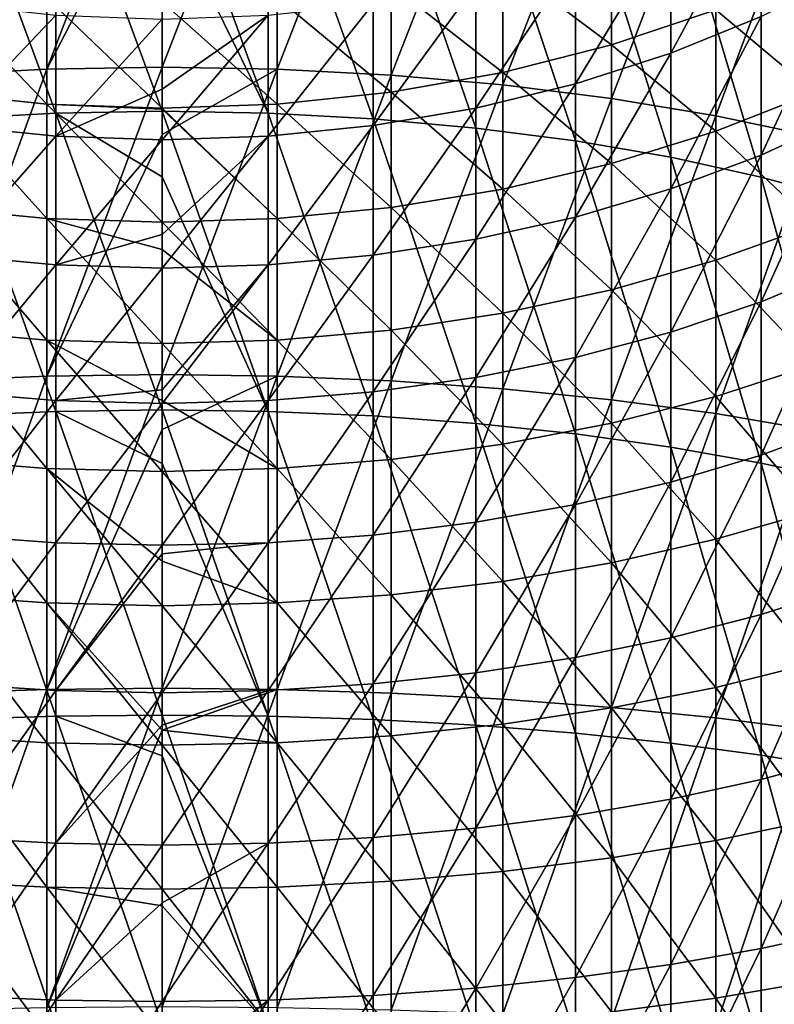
# Model space of a CAD drawing. Header units: millimetres. Extents: x -30 to 76, y -3 to 301.
# Tile 121 of 256: x -2 to 7, y 255 to 266. Entities that reach past the tile are written whole.
import ezdxf

# ---------------------------------------------------------------- set-up
doc = ezdxf.new("R2010")
doc.units = ezdxf.units.MM
doc.header["$LTSCALE"] = 81.481481
for name, color, linetype in [('132', 7, 'CONTINUOUS'), ('133', 7, 'CONTINUOUS'), ('134', 7, 'CONTINUOUS'), ('135', 7, 'CONTINUOUS')]:
    doc.layers.add(name, color=color, linetype=linetype)

msp = doc.modelspace()

# ---------------------------------------------------------------- linework, layer by layer
at = {"layer": '132', "color": 7, "linetype": 'CONTINUOUS', "true_color": 0xaaaaaa}
for points in [[(1.372, 265.662, -10.527), (0, 265.686, -10.59), (1.372, 269.222, -9.051), (1.372, 265.662, -10.527)], [(1.372, 269.222, -9.051), (0, 265.686, -10.59), (0, 268.314, -9.529), (1.372, 269.222, -9.051)], [(2.731, 269.138, -8.867), (1.372, 265.662, -10.527), (1.372, 269.222, -9.051), (2.731, 269.138, -8.867)], [(2.731, 265.591, -10.338), (1.372, 265.662, -10.527), (2.731, 269.138, -8.867), (2.731, 265.591, -10.338)], [(4.064, 268.999, -8.564), (2.731, 265.591, -10.338), (2.731, 269.138, -8.867), (4.064, 268.999, -8.564)], [(4.064, 265.475, -10.025), (2.731, 265.591, -10.338), (4.064, 268.999, -8.564), (4.064, 265.475, -10.025)], [(5.358, 268.807, -8.143), (4.064, 265.475, -10.025), (4.064, 268.999, -8.564), (5.358, 268.807, -8.143)], [(5.358, 265.313, -9.592), (4.064, 265.475, -10.025), (5.358, 268.807, -8.143), (5.358, 265.313, -9.592)], [(6.6, 268.563, -7.609), (5.358, 265.313, -9.592), (5.358, 268.807, -8.143), (6.6, 268.563, -7.609)], [(6.6, 265.107, -9.041), (5.358, 265.313, -9.592), (6.6, 268.563, -7.609), (6.6, 265.107, -9.041)], [(7.778, 268.269, -6.966), (6.6, 265.107, -9.041), (6.6, 268.563, -7.609), (7.778, 268.269, -6.966)], [(7.778, 264.86, -8.379), (6.6, 265.107, -9.041), (7.778, 268.269, -6.966), (7.778, 264.86, -8.379)], [(4.064, 266.919, 22.595), (5.358, 265.952, 20.875), (5.358, 267.269, 22.292), (4.064, 266.919, 22.595)], [(5.358, 265.952, 20.875), (6.6, 266.368, 20.46), (5.358, 267.269, 22.292), (5.358, 265.952, 20.875)], [(2.731, 266.666, 22.813), (4.064, 265.624, 21.202), (4.064, 266.919, 22.595), (2.731, 266.666, 22.813)], [(4.064, 265.624, 21.202), (5.358, 265.952, 20.875), (4.064, 266.919, 22.595), (4.064, 265.624, 21.202)], [(6.6, 266.368, 20.46), (7.778, 265.385, 18.579), (7.778, 266.867, 19.961), (6.6, 266.368, 20.46)], [(1.372, 266.514, 22.945), (2.731, 265.388, 21.438), (2.731, 266.666, 22.813), (1.372, 266.514, 22.945)], [(2.731, 265.388, 21.438), (4.064, 265.624, 21.202), (2.731, 266.666, 22.813), (2.731, 265.388, 21.438)], [(0, 266.463, 22.989), (1.372, 265.246, 21.581), (1.372, 266.514, 22.945), (0, 266.463, 22.989)], [(0, 265.198, 21.628), (1.372, 265.246, 21.581), (0, 266.463, 22.989), (0, 265.198, 21.628)], [(1.372, 265.246, 21.581), (2.731, 265.388, 21.438), (1.372, 266.514, 22.945), (1.372, 265.246, 21.581)], [(5.358, 265.952, 20.875), (6.6, 264.922, 19.113), (6.6, 266.368, 20.46), (5.358, 265.952, 20.875)], [(6.6, 264.922, 19.113), (7.778, 265.385, 18.579), (6.6, 266.368, 20.46), (6.6, 264.922, 19.113)], [(4.064, 265.624, 21.202), (5.358, 264.537, 19.557), (5.358, 265.952, 20.875), (4.064, 265.624, 21.202)], [(5.358, 264.537, 19.557), (6.6, 264.922, 19.113), (5.358, 265.952, 20.875), (5.358, 264.537, 19.557)], [(0, 265.686, -10.59), (1.372, 265.662, -10.527), (0, 264.883, -10.882), (0, 265.686, -10.59)], [(1.372, 262.006, -11.745), (0, 262.025, -11.809), (1.372, 265.662, -10.527), (1.372, 262.006, -11.745)], [(1.372, 265.662, -10.527), (0, 262.025, -11.809), (0, 264.883, -10.882), (1.372, 265.662, -10.527)], [(2.731, 265.591, -10.338), (1.372, 262.006, -11.745), (1.372, 265.662, -10.527), (2.731, 265.591, -10.338)], [(2.731, 261.949, -11.551), (1.372, 262.006, -11.745), (2.731, 265.591, -10.338), (2.731, 261.949, -11.551)], [(2.731, 265.388, 21.438), (4.064, 264.234, 19.906), (4.064, 265.624, 21.202), (2.731, 265.388, 21.438)], [(4.064, 265.475, -10.025), (2.731, 261.949, -11.551), (2.731, 265.591, -10.338), (4.064, 265.475, -10.025)], [(4.064, 264.234, 19.906), (5.358, 264.537, 19.557), (4.064, 265.624, 21.202), (4.064, 264.234, 19.906)], [(4.064, 261.855, -11.231), (2.731, 261.949, -11.551), (4.064, 265.475, -10.025), (4.064, 261.855, -11.231)], [(5.358, 265.313, -9.592), (4.064, 261.855, -11.231), (4.064, 265.475, -10.025), (5.358, 265.313, -9.592)], [(1.372, 265.246, 21.581), (2.731, 264.015, 20.158), (2.731, 265.388, 21.438), (1.372, 265.246, 21.581)], [(2.731, 264.015, 20.158), (4.064, 264.234, 19.906), (2.731, 265.388, 21.438), (2.731, 264.015, 20.158)], [(6.6, 264.922, 19.113), (7.778, 263.808, 17.307), (7.778, 265.385, 18.579), (6.6, 264.922, 19.113)], [(0, 265.198, 21.628), (1.372, 263.883, 20.311), (1.372, 265.246, 21.581), (0, 265.198, 21.628)], [(1.372, 263.883, 20.311), (2.731, 264.015, 20.158), (1.372, 265.246, 21.581), (1.372, 263.883, 20.311)], [(5.358, 261.724, -10.787), (4.064, 261.855, -11.231), (5.358, 265.313, -9.592), (5.358, 261.724, -10.787)], [(6.6, 265.107, -9.041), (5.358, 261.724, -10.787), (5.358, 265.313, -9.592), (6.6, 265.107, -9.041)], [(0, 265.185, 21.615), (1.372, 263.883, 20.311), (0, 265.198, 21.628), (0, 265.185, 21.615)], [(0, 263.839, 20.361), (1.372, 263.883, 20.311), (0, 265.185, 21.615), (0, 263.839, 20.361)], [(6.6, 261.559, -10.223), (5.358, 261.724, -10.787), (6.6, 265.107, -9.041), (6.6, 261.559, -10.223)], [(7.778, 264.86, -8.379), (6.6, 261.559, -10.223), (6.6, 265.107, -9.041), (7.778, 264.86, -8.379)], [(5.358, 264.537, 19.557), (6.6, 263.385, 17.872), (6.6, 264.922, 19.113), (5.358, 264.537, 19.557)], [(6.6, 263.385, 17.872), (7.778, 263.808, 17.307), (6.6, 264.922, 19.113), (6.6, 263.385, 17.872)], [(7.778, 261.359, -9.546), (6.6, 261.559, -10.223), (7.778, 264.86, -8.379), (7.778, 261.359, -9.546)], [(4.064, 264.234, 19.906), (5.358, 263.032, 18.342), (5.358, 264.537, 19.557), (4.064, 264.234, 19.906)], [(5.358, 263.032, 18.342), (6.6, 263.385, 17.872), (5.358, 264.537, 19.557), (5.358, 263.032, 18.342)], [(2.731, 264.015, 20.158), (4.064, 262.755, 18.712), (4.064, 264.234, 19.906), (2.731, 264.015, 20.158)], [(4.064, 262.755, 18.712), (5.358, 263.032, 18.342), (4.064, 264.234, 19.906), (4.064, 262.755, 18.712)], [(1.372, 263.883, 20.311), (2.731, 262.554, 18.98), (2.731, 264.015, 20.158), (1.372, 263.883, 20.311)], [(2.731, 262.554, 18.98), (4.064, 262.755, 18.712), (2.731, 264.015, 20.158), (2.731, 262.554, 18.98)], [(0, 263.839, 20.361), (1.372, 262.434, 19.141), (1.372, 263.883, 20.311), (0, 263.839, 20.361)], [(0, 263.512, 20.083), (1.372, 262.434, 19.141), (0, 263.839, 20.361), (0, 263.512, 20.083)], [(1.372, 262.434, 19.141), (2.731, 262.554, 18.98), (1.372, 263.883, 20.311), (1.372, 262.434, 19.141)], [(6.6, 263.385, 17.872), (7.778, 262.144, 16.15), (7.778, 263.808, 17.307), (6.6, 263.385, 17.872)], [(0, 262.393, 19.195), (1.372, 262.434, 19.141), (0, 263.512, 20.083), (0, 262.393, 19.195)], [(5.358, 263.032, 18.342), (6.6, 261.762, 16.744), (6.6, 263.385, 17.872), (5.358, 263.032, 18.342)], [(6.6, 261.762, 16.744), (7.778, 262.144, 16.15), (6.6, 263.385, 17.872), (6.6, 261.762, 16.744)], [(4.064, 262.755, 18.712), (5.358, 261.444, 17.238), (5.358, 263.032, 18.342), (4.064, 262.755, 18.712)], [(5.358, 261.444, 17.238), (6.6, 261.762, 16.744), (5.358, 263.032, 18.342), (5.358, 261.444, 17.238)], [(2.731, 262.554, 18.98), (4.064, 261.194, 17.627), (4.064, 262.755, 18.712), (2.731, 262.554, 18.98)], [(4.064, 261.194, 17.627), (5.358, 261.444, 17.238), (4.064, 262.755, 18.712), (4.064, 261.194, 17.627)], [(1.372, 262.434, 19.141), (2.731, 261.013, 17.908), (2.731, 262.554, 18.98), (1.372, 262.434, 19.141)], [(2.731, 261.013, 17.908), (4.064, 261.194, 17.627), (2.731, 262.554, 18.98), (2.731, 261.013, 17.908)], [(0, 262.393, 19.195), (1.372, 260.904, 18.078), (1.372, 262.434, 19.141), (0, 262.393, 19.195)], [(1.372, 260.904, 18.078), (2.731, 261.013, 17.908), (1.372, 262.434, 19.141), (1.372, 260.904, 18.078)], [(0, 261.713, 18.702), (1.372, 260.904, 18.078), (0, 262.393, 19.195), (0, 261.713, 18.702)], [(6.6, 261.762, 16.744), (7.778, 260.402, 15.115), (7.778, 262.144, 16.15), (6.6, 261.762, 16.744)], [(0, 262.025, -11.809), (1.372, 262.006, -11.745), (0, 261.369, -11.998), (0, 262.025, -11.809)], [(1.372, 258.272, -12.698), (0, 258.286, -12.764), (1.372, 262.006, -11.745), (1.372, 258.272, -12.698)], [(1.372, 262.006, -11.745), (0, 258.286, -12.764), (0, 261.369, -11.998), (1.372, 262.006, -11.745)], [(2.731, 261.949, -11.551), (1.372, 258.272, -12.698), (1.372, 262.006, -11.745), (2.731, 261.949, -11.551)], [(2.731, 258.229, -12.501), (1.372, 258.272, -12.698), (2.731, 261.949, -11.551), (2.731, 258.229, -12.501)], [(4.064, 261.855, -11.231), (2.731, 258.229, -12.501), (2.731, 261.949, -11.551), (4.064, 261.855, -11.231)], [(4.064, 258.158, -12.175), (2.731, 258.229, -12.501), (4.064, 261.855, -11.231), (4.064, 258.158, -12.175)], [(5.358, 261.724, -10.787), (4.064, 258.158, -12.175), (4.064, 261.855, -11.231), (5.358, 261.724, -10.787)], [(0, 260.868, 18.134), (1.372, 260.904, 18.078), (0, 261.713, 18.702), (0, 260.868, 18.134)], [(5.358, 258.059, -11.723), (4.064, 258.158, -12.175), (5.358, 261.724, -10.787), (5.358, 258.059, -11.723)], [(5.358, 261.444, 17.238), (6.6, 260.063, 15.735), (6.6, 261.762, 16.744), (5.358, 261.444, 17.238)], [(6.6, 261.559, -10.223), (5.358, 258.059, -11.723), (5.358, 261.724, -10.787), (6.6, 261.559, -10.223)], [(6.6, 260.063, 15.735), (7.778, 260.402, 15.115), (6.6, 261.762, 16.744), (6.6, 260.063, 15.735)], [(6.6, 257.934, -11.149), (5.358, 258.059, -11.723), (6.6, 261.559, -10.223), (6.6, 257.934, -11.149)], [(7.778, 261.359, -9.546), (6.6, 257.934, -11.149), (6.6, 261.559, -10.223), (7.778, 261.359, -9.546)], [(4.064, 261.194, 17.627), (5.358, 259.781, 16.251), (5.358, 261.444, 17.238), (4.064, 261.194, 17.627)], [(5.358, 259.781, 16.251), (6.6, 260.063, 15.735), (5.358, 261.444, 17.238), (5.358, 259.781, 16.251)], [(7.778, 257.784, -10.459), (6.6, 257.934, -11.149), (7.778, 261.359, -9.546), (7.778, 257.784, -10.459)], [(2.731, 261.013, 17.908), (4.064, 259.559, 16.657), (4.064, 261.194, 17.627), (2.731, 261.013, 17.908)], [(4.064, 259.559, 16.657), (5.358, 259.781, 16.251), (4.064, 261.194, 17.627), (4.064, 259.559, 16.657)], [(1.372, 260.904, 18.078), (2.731, 259.399, 16.95), (2.731, 261.013, 17.908), (1.372, 260.904, 18.078)], [(2.731, 259.399, 16.95), (4.064, 259.559, 16.657), (2.731, 261.013, 17.908), (2.731, 259.399, 16.95)], [(0, 260.868, 18.134), (1.372, 259.303, 17.127), (1.372, 260.904, 18.078), (0, 260.868, 18.134)], [(1.372, 259.303, 17.127), (2.731, 259.399, 16.95), (1.372, 260.904, 18.078), (1.372, 259.303, 17.127)], [(0, 259.8, 17.483), (1.372, 259.303, 17.127), (0, 260.868, 18.134), (0, 259.8, 17.483)], [(6.6, 260.063, 15.735), (7.778, 258.59, 14.208), (7.778, 260.402, 15.115), (6.6, 260.063, 15.735)], [(5.358, 259.781, 16.251), (6.6, 258.296, 14.85), (6.6, 260.063, 15.735), (5.358, 259.781, 16.251)], [(6.6, 258.296, 14.85), (7.778, 258.59, 14.208), (6.6, 260.063, 15.735), (6.6, 258.296, 14.85)], [(0, 259.27, 17.186), (1.372, 259.303, 17.127), (0, 259.8, 17.483), (0, 259.27, 17.186)], [(4.064, 259.559, 16.657), (5.358, 258.052, 15.384), (5.358, 259.781, 16.251), (4.064, 259.559, 16.657)], [(5.358, 258.052, 15.384), (6.6, 258.296, 14.85), (5.358, 259.781, 16.251), (5.358, 258.052, 15.384)], [(2.731, 259.399, 16.95), (4.064, 257.86, 15.805), (4.064, 259.559, 16.657), (2.731, 259.399, 16.95)], [(4.064, 257.86, 15.805), (5.358, 258.052, 15.384), (4.064, 259.559, 16.657), (4.064, 257.86, 15.805)], [(1.372, 259.303, 17.127), (2.731, 257.721, 16.109), (2.731, 259.399, 16.95), (1.372, 259.303, 17.127)], [(2.731, 257.721, 16.109), (4.064, 257.86, 15.805), (2.731, 259.399, 16.95), (2.731, 257.721, 16.109)], [(0, 259.27, 17.186), (1.372, 257.637, 16.292), (1.372, 259.303, 17.127), (0, 259.27, 17.186)], [(0, 257.788, 16.436), (1.372, 257.637, 16.292), (0, 259.27, 17.186), (0, 257.788, 16.436)], [(1.372, 257.637, 16.292), (2.731, 257.721, 16.109), (1.372, 259.303, 17.127), (1.372, 257.637, 16.292)], [(6.6, 258.296, 14.85), (7.778, 256.718, 13.431), (7.778, 258.59, 14.208), (6.6, 258.296, 14.85)], [(0, 258.286, -12.764), (1.372, 258.272, -12.698), (0, 257.787, -12.871), (0, 258.286, -12.764)], [(1.372, 254.479, -13.383), (0, 254.489, -13.45), (1.372, 258.272, -12.698), (1.372, 254.479, -13.383)], [(1.372, 258.272, -12.698), (0, 254.489, -13.45), (0, 257.787, -12.871), (1.372, 258.272, -12.698)], [(2.731, 258.229, -12.501), (1.372, 254.479, -13.383), (1.372, 258.272, -12.698), (2.731, 258.229, -12.501)], [(2.731, 254.451, -13.184), (1.372, 254.479, -13.383), (2.731, 258.229, -12.501), (2.731, 254.451, -13.184)], [(4.064, 258.158, -12.175), (2.731, 254.451, -13.184), (2.731, 258.229, -12.501), (4.064, 258.158, -12.175)], [(5.358, 258.052, 15.384), (6.6, 256.471, 14.093), (6.6, 258.296, 14.85), (5.358, 258.052, 15.384)], [(6.6, 256.471, 14.093), (7.778, 256.718, 13.431), (6.6, 258.296, 14.85), (6.6, 256.471, 14.093)], [(4.064, 254.403, -12.853), (2.731, 254.451, -13.184), (4.064, 258.158, -12.175), (4.064, 254.403, -12.853)], [(5.358, 258.059, -11.723), (4.064, 254.403, -12.853), (4.064, 258.158, -12.175), (5.358, 258.059, -11.723)], [(5.358, 254.337, -12.395), (4.064, 254.403, -12.853), (5.358, 258.059, -11.723), (5.358, 254.337, -12.395)], [(4.064, 257.86, 15.805), (5.358, 256.266, 14.644), (5.358, 258.052, 15.384), (4.064, 257.86, 15.805)], [(6.6, 257.934, -11.149), (5.358, 254.337, -12.395), (5.358, 258.059, -11.723), (6.6, 257.934, -11.149)], [(5.358, 256.266, 14.644), (6.6, 256.471, 14.093), (5.358, 258.052, 15.384), (5.358, 256.266, 14.644)], [(2.731, 257.721, 16.109), (4.064, 256.104, 15.077), (4.064, 257.86, 15.805), (2.731, 257.721, 16.109)], [(4.064, 256.104, 15.077), (5.358, 256.266, 14.644), (4.064, 257.86, 15.805), (4.064, 256.104, 15.077)], [(6.6, 254.253, -11.814), (5.358, 254.337, -12.395), (6.6, 257.934, -11.149), (6.6, 254.253, -11.814)], [(7.778, 257.784, -10.459), (6.6, 254.253, -11.814), (6.6, 257.934, -11.149), (7.778, 257.784, -10.459)], [(0, 257.609, 16.353), (1.372, 257.637, 16.292), (0, 257.788, 16.436), (0, 257.609, 16.353)], [(1.372, 257.637, 16.292), (2.731, 255.987, 15.39), (2.731, 257.721, 16.109), (1.372, 257.637, 16.292)], [(2.731, 255.987, 15.39), (4.064, 256.104, 15.077), (2.731, 257.721, 16.109), (2.731, 255.987, 15.39)], [(7.778, 254.153, -11.114), (6.6, 254.253, -11.814), (7.778, 257.784, -10.459), (7.778, 254.153, -11.114)], [(0, 257.609, 16.353), (1.372, 255.917, 15.579), (1.372, 257.637, 16.292), (0, 257.609, 16.353)], [(0, 255.893, 15.642), (1.372, 255.917, 15.579), (0, 257.609, 16.353), (0, 255.893, 15.642)], [(1.372, 255.917, 15.579), (2.731, 255.987, 15.39), (1.372, 257.637, 16.292), (1.372, 255.917, 15.579)], [(6.6, 256.471, 14.093), (7.778, 254.796, 12.791), (7.778, 256.718, 13.431), (6.6, 256.471, 14.093)], [(5.358, 256.266, 14.644), (6.6, 254.596, 13.469), (6.6, 256.471, 14.093), (5.358, 256.266, 14.644)], [(6.6, 254.596, 13.469), (7.778, 254.796, 12.791), (6.6, 256.471, 14.093), (6.6, 254.596, 13.469)], [(4.064, 256.104, 15.077), (5.358, 254.431, 14.032), (5.358, 256.266, 14.644), (4.064, 256.104, 15.077)], [(5.358, 254.431, 14.032), (6.6, 254.596, 13.469), (5.358, 256.266, 14.644), (5.358, 254.431, 14.032)], [(2.731, 255.987, 15.39), (4.064, 254.3, 14.476), (4.064, 256.104, 15.077), (2.731, 255.987, 15.39)], [(4.064, 254.3, 14.476), (5.358, 254.431, 14.032), (4.064, 256.104, 15.077), (4.064, 254.3, 14.476)], [(1.372, 255.917, 15.579), (2.731, 254.206, 14.797), (2.731, 255.987, 15.39), (1.372, 255.917, 15.579)], [(2.731, 254.206, 14.797), (4.064, 254.3, 14.476), (2.731, 255.987, 15.39), (2.731, 254.206, 14.797)], [(0, 255.893, 15.642), (1.372, 254.149, 14.99), (1.372, 255.917, 15.579), (0, 255.893, 15.642)], [(0, 255.693, 15.568), (1.372, 254.149, 14.99), (0, 255.893, 15.642), (0, 255.693, 15.568)], [(1.372, 254.149, 14.99), (2.731, 254.206, 14.797), (1.372, 255.917, 15.579), (1.372, 254.149, 14.99)], [(0, 254.13, 15.055), (1.372, 254.149, 14.99), (0, 255.693, 15.568), (0, 254.13, 15.055)], [(6.6, 254.596, 13.469), (7.778, 252.832, 12.29), (7.778, 254.796, 12.791), (6.6, 254.596, 13.469)], [(5.358, 254.431, 14.032), (6.6, 252.682, 12.98), (6.6, 254.596, 13.469), (5.358, 254.431, 14.032)], [(6.6, 252.682, 12.98), (7.778, 252.832, 12.29), (6.6, 254.596, 13.469), (6.6, 252.682, 12.98)]]:
    msp.add_3dface(points, dxfattribs=at)
at = {"layer": '133', "color": 7, "linetype": 'CONTINUOUS', "true_color": 0xaaaaaa}
for points in [[(-1.372, 265.662, -10.527), (-2.731, 265.591, -10.338), (-1.372, 269.222, -9.051), (-1.372, 265.662, -10.527)], [(-1.372, 269.222, -9.051), (-2.731, 265.591, -10.338), (-2.731, 269.138, -8.867), (-1.372, 269.222, -9.051)], [(0, 269.25, -9.112), (0, 268.314, -9.529), (-1.372, 265.662, -10.527), (0, 269.25, -9.112)], [(0, 269.25, -9.112), (-1.372, 265.662, -10.527), (-1.372, 269.222, -9.051), (0, 269.25, -9.112)], [(0, 268.314, -9.529), (0, 265.686, -10.59), (-1.372, 265.662, -10.527), (0, 268.314, -9.529)], [(-2.731, 265.388, 21.438), (-1.372, 265.246, 21.581), (-2.731, 266.666, 22.813), (-2.731, 265.388, 21.438)], [(-2.731, 266.666, 22.813), (-1.372, 265.246, 21.581), (-1.372, 266.514, 22.945), (-2.731, 266.666, 22.813)], [(0, 265.198, 21.628), (0, 266.463, 22.989), (-1.372, 266.514, 22.945), (0, 265.198, 21.628)], [(-1.372, 265.246, 21.581), (0, 265.198, 21.628), (-1.372, 266.514, 22.945), (-1.372, 265.246, 21.581)], [(-1.372, 262.006, -11.745), (-2.731, 261.949, -11.551), (-1.372, 265.662, -10.527), (-1.372, 262.006, -11.745)], [(-1.372, 265.662, -10.527), (-2.731, 261.949, -11.551), (-2.731, 265.591, -10.338), (-1.372, 265.662, -10.527)], [(0, 265.686, -10.59), (0, 264.883, -10.882), (-1.372, 262.006, -11.745), (0, 265.686, -10.59)], [(0, 265.686, -10.59), (-1.372, 262.006, -11.745), (-1.372, 265.662, -10.527), (0, 265.686, -10.59)], [(-2.731, 264.015, 20.158), (-1.372, 263.883, 20.311), (-2.731, 265.388, 21.438), (-2.731, 264.015, 20.158)], [(-2.731, 265.388, 21.438), (-1.372, 263.883, 20.311), (-1.372, 265.246, 21.581), (-2.731, 265.388, 21.438)], [(0, 263.839, 20.361), (0, 265.185, 21.615), (-1.372, 265.246, 21.581), (0, 263.839, 20.361)], [(-1.372, 263.883, 20.311), (0, 263.839, 20.361), (-1.372, 265.246, 21.581), (-1.372, 263.883, 20.311)], [(0, 265.185, 21.615), (0, 265.198, 21.628), (-1.372, 265.246, 21.581), (0, 265.185, 21.615)], [(0, 264.883, -10.882), (0, 262.025, -11.809), (-1.372, 262.006, -11.745), (0, 264.883, -10.882)], [(-2.731, 262.554, 18.98), (-1.372, 262.434, 19.141), (-2.731, 264.015, 20.158), (-2.731, 262.554, 18.98)], [(-2.731, 264.015, 20.158), (-1.372, 262.434, 19.141), (-1.372, 263.883, 20.311), (-2.731, 264.015, 20.158)], [(0, 262.393, 19.195), (0, 263.512, 20.083), (-1.372, 263.883, 20.311), (0, 262.393, 19.195)], [(-1.372, 262.434, 19.141), (0, 262.393, 19.195), (-1.372, 263.883, 20.311), (-1.372, 262.434, 19.141)], [(0, 263.512, 20.083), (0, 263.839, 20.361), (-1.372, 263.883, 20.311), (0, 263.512, 20.083)], [(-2.731, 261.013, 17.908), (-1.372, 260.904, 18.078), (-2.731, 262.554, 18.98), (-2.731, 261.013, 17.908)], [(-2.731, 262.554, 18.98), (-1.372, 260.904, 18.078), (-1.372, 262.434, 19.141), (-2.731, 262.554, 18.98)], [(0, 260.868, 18.134), (0, 261.713, 18.702), (-1.372, 262.434, 19.141), (0, 260.868, 18.134)], [(-1.372, 260.904, 18.078), (0, 260.868, 18.134), (-1.372, 262.434, 19.141), (-1.372, 260.904, 18.078)], [(0, 261.713, 18.702), (0, 262.393, 19.195), (-1.372, 262.434, 19.141), (0, 261.713, 18.702)], [(-1.372, 258.272, -12.698), (-2.731, 258.229, -12.501), (-1.372, 262.006, -11.745), (-1.372, 258.272, -12.698)], [(-1.372, 262.006, -11.745), (-2.731, 258.229, -12.501), (-2.731, 261.949, -11.551), (-1.372, 262.006, -11.745)], [(0, 262.025, -11.809), (0, 261.369, -11.998), (-1.372, 258.272, -12.698), (0, 262.025, -11.809)], [(0, 262.025, -11.809), (-1.372, 258.272, -12.698), (-1.372, 262.006, -11.745), (0, 262.025, -11.809)], [(0, 261.369, -11.998), (0, 258.286, -12.764), (-1.372, 258.272, -12.698), (0, 261.369, -11.998)], [(-2.731, 259.399, 16.95), (-1.372, 259.303, 17.127), (-2.731, 261.013, 17.908), (-2.731, 259.399, 16.95)], [(-2.731, 261.013, 17.908), (-1.372, 259.303, 17.127), (-1.372, 260.904, 18.078), (-2.731, 261.013, 17.908)], [(0, 259.27, 17.186), (0, 259.8, 17.483), (-1.372, 260.904, 18.078), (0, 259.27, 17.186)], [(-1.372, 259.303, 17.127), (0, 259.27, 17.186), (-1.372, 260.904, 18.078), (-1.372, 259.303, 17.127)], [(0, 259.8, 17.483), (0, 260.868, 18.134), (-1.372, 260.904, 18.078), (0, 259.8, 17.483)], [(-2.731, 257.721, 16.109), (-1.372, 257.637, 16.292), (-2.731, 259.399, 16.95), (-2.731, 257.721, 16.109)], [(-2.731, 259.399, 16.95), (-1.372, 257.637, 16.292), (-1.372, 259.303, 17.127), (-2.731, 259.399, 16.95)], [(0, 257.609, 16.353), (0, 257.788, 16.436), (-1.372, 259.303, 17.127), (0, 257.609, 16.353)], [(-1.372, 257.637, 16.292), (0, 257.609, 16.353), (-1.372, 259.303, 17.127), (-1.372, 257.637, 16.292)], [(0, 257.788, 16.436), (0, 259.27, 17.186), (-1.372, 259.303, 17.127), (0, 257.788, 16.436)], [(-1.372, 254.479, -13.383), (-2.731, 254.451, -13.184), (-1.372, 258.272, -12.698), (-1.372, 254.479, -13.383)], [(-1.372, 258.272, -12.698), (-2.731, 254.451, -13.184), (-2.731, 258.229, -12.501), (-1.372, 258.272, -12.698)], [(0, 258.286, -12.764), (0, 257.787, -12.871), (-1.372, 254.479, -13.383), (0, 258.286, -12.764)], [(0, 258.286, -12.764), (-1.372, 254.479, -13.383), (-1.372, 258.272, -12.698), (0, 258.286, -12.764)], [(-2.731, 255.987, 15.39), (-1.372, 255.917, 15.579), (-2.731, 257.721, 16.109), (-2.731, 255.987, 15.39)], [(-2.731, 257.721, 16.109), (-1.372, 255.917, 15.579), (-1.372, 257.637, 16.292), (-2.731, 257.721, 16.109)], [(0, 257.787, -12.871), (0, 254.489, -13.45), (-1.372, 254.479, -13.383), (0, 257.787, -12.871)], [(0, 255.893, 15.642), (0, 257.609, 16.353), (-1.372, 257.637, 16.292), (0, 255.893, 15.642)], [(-1.372, 255.917, 15.579), (0, 255.893, 15.642), (-1.372, 257.637, 16.292), (-1.372, 255.917, 15.579)], [(-2.731, 254.206, 14.797), (-1.372, 254.149, 14.99), (-2.731, 255.987, 15.39), (-2.731, 254.206, 14.797)], [(-2.731, 255.987, 15.39), (-1.372, 254.149, 14.99), (-1.372, 255.917, 15.579), (-2.731, 255.987, 15.39)], [(0, 254.13, 15.055), (0, 255.693, 15.568), (-1.372, 255.917, 15.579), (0, 254.13, 15.055)], [(-1.372, 254.149, 14.99), (0, 254.13, 15.055), (-1.372, 255.917, 15.579), (-1.372, 254.149, 14.99)], [(0, 255.693, 15.568), (0, 255.893, 15.642), (-1.372, 255.917, 15.579), (0, 255.693, 15.568)]]:
    msp.add_3dface(points, dxfattribs=at)
at = {"layer": '134', "color": 7, "linetype": 'CONTINUOUS', "true_color": 0xaaaaaa}
for points in [[(-2.516, 268.52, -7.515), (-1.265, 265.138, -9.125), (-1.265, 268.6, -7.69), (-2.516, 268.52, -7.515)], [(-2.516, 265.071, -8.945), (-1.265, 265.138, -9.125), (-2.516, 268.52, -7.515), (-2.516, 265.071, -8.945)], [(-1.265, 265.138, -9.125), (0, 265.161, -9.185), (-1.265, 268.6, -7.69), (-1.265, 265.138, -9.125)], [(-1.265, 268.6, -7.69), (0, 265.161, -9.185), (0, 267.716, -8.154), (-1.265, 268.6, -7.69)], [(-1.265, 266.305, 20.523), (-2.516, 264.99, 19.035), (-2.516, 266.44, 20.388), (-1.265, 266.305, 20.523)], [(-1.265, 264.864, 19.18), (-2.516, 264.99, 19.035), (-1.265, 266.305, 20.523), (-1.265, 264.864, 19.18)], [(0, 266.259, 20.568), (-1.265, 264.864, 19.18), (-1.265, 266.305, 20.523), (0, 266.259, 20.568)], [(0, 265.425, 19.768), (-1.265, 264.864, 19.18), (0, 266.259, 20.568), (0, 265.425, 19.768)], [(0, 264.822, 19.228), (-1.265, 264.864, 19.18), (0, 265.425, 19.768), (0, 264.822, 19.228)], [(-2.516, 265.071, -8.945), (-1.265, 261.584, -10.309), (-1.265, 265.138, -9.125), (-2.516, 265.071, -8.945)], [(0, 265.161, -9.185), (-1.265, 265.138, -9.125), (0, 264.381, -9.469), (0, 265.161, -9.185)], [(-1.265, 261.584, -10.309), (0, 261.602, -10.37), (-1.265, 265.138, -9.125), (-1.265, 261.584, -10.309)], [(-1.265, 265.138, -9.125), (0, 261.602, -10.37), (0, 264.381, -9.469), (-1.265, 265.138, -9.125)], [(-2.516, 261.53, -10.125), (-1.265, 261.584, -10.309), (-2.516, 265.071, -8.945), (-2.516, 261.53, -10.125)], [(-1.265, 264.864, 19.18), (-2.516, 263.446, 17.79), (-2.516, 264.99, 19.035), (-1.265, 264.864, 19.18)], [(-1.265, 263.331, 17.943), (-2.516, 263.446, 17.79), (-1.265, 264.864, 19.18), (-1.265, 263.331, 17.943)], [(0, 264.822, 19.228), (-1.265, 263.331, 17.943), (-1.265, 264.864, 19.18), (0, 264.822, 19.228)], [(0, 263.691, 18.299), (-1.265, 263.331, 17.943), (0, 264.822, 19.228), (0, 263.691, 18.299)], [(0, 263.293, 17.995), (-1.265, 263.331, 17.943), (0, 263.691, 18.299), (0, 263.293, 17.995)], [(-1.265, 263.331, 17.943), (-2.516, 261.818, 16.658), (-2.516, 263.446, 17.79), (-1.265, 263.331, 17.943)], [(-1.265, 261.714, 16.819), (-2.516, 261.818, 16.658), (-1.265, 263.331, 17.943), (-1.265, 261.714, 16.819)], [(0, 263.293, 17.995), (-1.265, 261.714, 16.819), (-1.265, 263.331, 17.943), (0, 263.293, 17.995)], [(0, 261.841, 16.978), (-1.265, 261.714, 16.819), (0, 263.293, 17.995), (0, 261.841, 16.978)], [(0, 261.679, 16.873), (-1.265, 261.714, 16.819), (0, 261.841, 16.978), (0, 261.679, 16.873)], [(-1.265, 261.714, 16.819), (-2.516, 260.112, 15.645), (-2.516, 261.818, 16.658), (-1.265, 261.714, 16.819)], [(-1.265, 260.02, 15.813), (-2.516, 260.112, 15.645), (-1.265, 261.714, 16.819), (-1.265, 260.02, 15.813)], [(0, 261.679, 16.873), (-1.265, 260.02, 15.813), (-1.265, 261.714, 16.819), (0, 261.679, 16.873)], [(0, 259.99, 15.869), (-1.265, 260.02, 15.813), (0, 261.679, 16.873), (0, 259.99, 15.869)], [(0, 261.602, -10.37), (-1.265, 261.584, -10.309), (0, 260.964, -10.553), (0, 261.602, -10.37)], [(-2.516, 261.53, -10.125), (-1.265, 257.953, -11.236), (-1.265, 261.584, -10.309), (-2.516, 261.53, -10.125)], [(-2.516, 257.913, -11.049), (-1.265, 257.953, -11.236), (-2.516, 261.53, -10.125), (-2.516, 257.913, -11.049)], [(-1.265, 257.953, -11.236), (0, 257.967, -11.299), (-1.265, 261.584, -10.309), (-1.265, 257.953, -11.236)], [(-1.265, 261.584, -10.309), (0, 257.967, -11.299), (0, 260.964, -10.553), (-1.265, 261.584, -10.309)], [(-1.265, 260.02, 15.813), (-2.516, 258.339, 14.756), (-2.516, 260.112, 15.645), (-1.265, 260.02, 15.813)], [(-1.265, 258.26, 14.931), (-2.516, 258.339, 14.756), (-1.265, 260.02, 15.813), (-1.265, 258.26, 14.931)], [(0, 259.99, 15.869), (-1.265, 258.26, 14.931), (-1.265, 260.02, 15.813), (0, 259.99, 15.869)], [(0, 259.889, 15.814), (-1.265, 258.26, 14.931), (0, 259.99, 15.869), (0, 259.889, 15.814)], [(0, 258.233, 14.989), (-1.265, 258.26, 14.931), (0, 259.889, 15.814), (0, 258.233, 14.989)], [(-1.265, 258.26, 14.931), (-2.516, 256.507, 13.997), (-2.516, 258.339, 14.756), (-1.265, 258.26, 14.931)], [(-1.265, 256.44, 14.177), (-2.516, 256.507, 13.997), (-1.265, 258.26, 14.931), (-1.265, 256.44, 14.177)], [(0, 258.233, 14.989), (-1.265, 256.44, 14.177), (-1.265, 258.26, 14.931), (0, 258.233, 14.989)], [(0, 257.847, 14.816), (-1.265, 256.44, 14.177), (0, 258.233, 14.989), (0, 257.847, 14.816)], [(-2.516, 257.913, -11.049), (-1.265, 254.266, -11.902), (-1.265, 257.953, -11.236), (-2.516, 257.913, -11.049)], [(0, 257.967, -11.299), (-1.265, 257.953, -11.236), (0, 257.481, -11.402), (0, 257.967, -11.299)], [(-1.265, 254.266, -11.902), (0, 254.275, -11.965), (-1.265, 257.953, -11.236), (-1.265, 254.266, -11.902)], [(-1.265, 257.953, -11.236), (0, 254.275, -11.965), (0, 257.481, -11.402), (-1.265, 257.953, -11.236)], [(-2.516, 254.239, -11.712), (-1.265, 254.266, -11.902), (-2.516, 257.913, -11.049), (-2.516, 254.239, -11.712)], [(0, 256.418, 14.237), (-1.265, 256.44, 14.177), (0, 257.847, 14.816), (0, 256.418, 14.237)], [(-1.265, 256.44, 14.177), (-2.516, 254.625, 13.37), (-2.516, 256.507, 13.997), (-1.265, 256.44, 14.177)], [(-1.265, 254.571, 13.554), (-2.516, 254.625, 13.37), (-1.265, 256.44, 14.177), (-1.265, 254.571, 13.554)], [(0, 256.418, 14.237), (-1.265, 254.571, 13.554), (-1.265, 256.44, 14.177), (0, 256.418, 14.237)], [(0, 255.729, 13.99), (-1.265, 254.571, 13.554), (0, 256.418, 14.237), (0, 255.729, 13.99)], [(0, 254.553, 13.616), (-1.265, 254.571, 13.554), (0, 255.729, 13.99), (0, 254.553, 13.616)], [(-1.265, 254.571, 13.554), (-2.516, 252.704, 12.879), (-2.516, 254.625, 13.37), (-1.265, 254.571, 13.554)], [(-1.265, 252.663, 13.067), (-2.516, 252.704, 12.879), (-1.265, 254.571, 13.554), (-1.265, 252.663, 13.067)], [(0, 254.553, 13.616), (-1.265, 252.663, 13.067), (-1.265, 254.571, 13.554), (0, 254.553, 13.616)], [(0, 253.551, 13.341), (-1.265, 252.663, 13.067), (0, 254.553, 13.616), (0, 253.551, 13.341)]]:
    msp.add_3dface(points, dxfattribs=at)
at = {"layer": '135', "color": 7, "linetype": 'CONTINUOUS', "true_color": 0xaaaaaa}
for points in [[(0, 268.626, -7.748), (0, 267.716, -8.154), (1.265, 265.138, -9.125), (0, 268.626, -7.748)], [(0, 268.626, -7.748), (1.265, 265.138, -9.125), (1.265, 268.6, -7.69), (0, 268.626, -7.748)], [(1.265, 265.138, -9.125), (2.516, 265.071, -8.945), (1.265, 268.6, -7.69), (1.265, 265.138, -9.125)], [(1.265, 268.6, -7.69), (2.516, 265.071, -8.945), (2.516, 268.52, -7.515), (1.265, 268.6, -7.69)], [(2.516, 265.071, -8.945), (3.742, 264.96, -8.648), (2.516, 268.52, -7.515), (2.516, 265.071, -8.945)], [(2.516, 268.52, -7.515), (3.742, 264.96, -8.648), (3.742, 268.388, -7.227), (2.516, 268.52, -7.515)], [(3.742, 264.96, -8.648), (4.929, 264.807, -8.236), (3.742, 268.388, -7.227), (3.742, 264.96, -8.648)], [(3.742, 268.388, -7.227), (4.929, 264.807, -8.236), (4.929, 268.205, -6.827), (3.742, 268.388, -7.227)], [(4.929, 264.807, -8.236), (6.066, 264.612, -7.713), (4.929, 268.205, -6.827), (4.929, 264.807, -8.236)], [(4.929, 268.205, -6.827), (6.066, 264.612, -7.713), (6.066, 267.973, -6.319), (4.929, 268.205, -6.827)], [(6.066, 264.612, -7.713), (7.141, 264.377, -7.086), (6.066, 267.973, -6.319), (6.066, 264.612, -7.713)], [(6.066, 267.973, -6.319), (7.141, 264.377, -7.086), (7.141, 267.695, -5.71), (6.066, 267.973, -6.319)], [(7.141, 266.29, 17.536), (6.066, 265.851, 18.042), (7.141, 267.845, 18.985), (7.141, 266.29, 17.536)], [(7.141, 267.845, 18.985), (6.066, 265.851, 18.042), (6.066, 267.371, 19.459), (7.141, 267.845, 18.985)], [(0, 267.716, -8.154), (0, 265.161, -9.185), (1.265, 265.138, -9.125), (0, 267.716, -8.154)], [(7.141, 264.377, -7.086), (8.142, 264.106, -6.36), (7.141, 267.695, -5.71), (7.141, 264.377, -7.086)], [(7.141, 267.695, -5.71), (8.142, 264.106, -6.36), (8.142, 267.373, -5.005), (7.141, 267.695, -5.71)], [(6.066, 265.851, 18.042), (4.929, 265.486, 18.463), (6.066, 267.371, 19.459), (6.066, 265.851, 18.042)], [(6.066, 267.371, 19.459), (4.929, 265.486, 18.463), (4.929, 266.976, 19.853), (6.066, 267.371, 19.459)], [(4.929, 265.486, 18.463), (3.742, 265.198, 18.795), (4.929, 266.976, 19.853), (4.929, 265.486, 18.463)], [(4.929, 266.976, 19.853), (3.742, 265.198, 18.795), (3.742, 266.665, 20.163), (4.929, 266.976, 19.853)], [(8.142, 265.101, 15.582), (7.141, 264.636, 16.202), (8.142, 266.798, 16.951), (8.142, 265.101, 15.582)], [(8.142, 266.798, 16.951), (7.141, 264.636, 16.202), (7.141, 266.29, 17.536), (8.142, 266.798, 16.951)], [(3.742, 265.198, 18.795), (2.516, 264.99, 19.035), (3.742, 266.665, 20.163), (3.742, 265.198, 18.795)], [(3.742, 266.665, 20.163), (2.516, 264.99, 19.035), (2.516, 266.44, 20.388), (3.742, 266.665, 20.163)], [(2.516, 264.99, 19.035), (1.265, 264.864, 19.18), (2.516, 266.44, 20.388), (2.516, 264.99, 19.035)], [(2.516, 266.44, 20.388), (1.265, 264.864, 19.18), (1.265, 266.305, 20.523), (2.516, 266.44, 20.388)], [(0, 264.822, 19.228), (0, 265.425, 19.768), (1.265, 266.305, 20.523), (0, 264.822, 19.228)], [(1.265, 264.864, 19.18), (0, 264.822, 19.228), (1.265, 266.305, 20.523), (1.265, 264.864, 19.18)], [(0, 265.425, 19.768), (0, 266.259, 20.568), (1.265, 266.305, 20.523), (0, 265.425, 19.768)], [(7.141, 264.636, 16.202), (6.066, 264.235, 16.738), (7.141, 266.29, 17.536), (7.141, 264.636, 16.202)], [(7.141, 266.29, 17.536), (6.066, 264.235, 16.738), (6.066, 265.851, 18.042), (7.141, 266.29, 17.536)], [(6.066, 264.235, 16.738), (4.929, 263.9, 17.184), (6.066, 265.851, 18.042), (6.066, 264.235, 16.738)], [(6.066, 265.851, 18.042), (4.929, 263.9, 17.184), (4.929, 265.486, 18.463), (6.066, 265.851, 18.042)], [(4.929, 263.9, 17.184), (3.742, 263.637, 17.536), (4.929, 265.486, 18.463), (4.929, 263.9, 17.184)], [(4.929, 265.486, 18.463), (3.742, 263.637, 17.536), (3.742, 265.198, 18.795), (4.929, 265.486, 18.463)], [(0, 265.161, -9.185), (0, 264.381, -9.469), (1.265, 261.584, -10.309), (0, 265.161, -9.185)], [(0, 265.161, -9.185), (1.265, 261.584, -10.309), (1.265, 265.138, -9.125), (0, 265.161, -9.185)], [(1.265, 261.584, -10.309), (2.516, 261.53, -10.125), (1.265, 265.138, -9.125), (1.265, 261.584, -10.309)], [(1.265, 265.138, -9.125), (2.516, 261.53, -10.125), (2.516, 265.071, -8.945), (1.265, 265.138, -9.125)], [(3.742, 263.637, 17.536), (2.516, 263.446, 17.79), (3.742, 265.198, 18.795), (3.742, 263.637, 17.536)], [(3.742, 265.198, 18.795), (2.516, 263.446, 17.79), (2.516, 264.99, 19.035), (3.742, 265.198, 18.795)], [(2.516, 263.446, 17.79), (1.265, 263.331, 17.943), (2.516, 264.99, 19.035), (2.516, 263.446, 17.79)], [(2.516, 264.99, 19.035), (1.265, 263.331, 17.943), (1.265, 264.864, 19.18), (2.516, 264.99, 19.035)], [(2.516, 261.53, -10.125), (3.742, 261.44, -9.82), (2.516, 265.071, -8.945), (2.516, 261.53, -10.125)], [(2.516, 265.071, -8.945), (3.742, 261.44, -9.82), (3.742, 264.96, -8.648), (2.516, 265.071, -8.945)], [(8.142, 263.311, 14.337), (7.141, 262.891, 14.989), (8.142, 265.101, 15.582), (8.142, 263.311, 14.337)], [(8.142, 265.101, 15.582), (7.141, 262.891, 14.989), (7.141, 264.636, 16.202), (8.142, 265.101, 15.582)], [(3.742, 261.44, -9.82), (4.929, 261.316, -9.398), (3.742, 264.96, -8.648), (3.742, 261.44, -9.82)], [(3.742, 264.96, -8.648), (4.929, 261.316, -9.398), (4.929, 264.807, -8.236), (3.742, 264.96, -8.648)], [(0, 263.293, 17.995), (0, 263.691, 18.299), (1.265, 264.864, 19.18), (0, 263.293, 17.995)], [(1.265, 263.331, 17.943), (0, 263.293, 17.995), (1.265, 264.864, 19.18), (1.265, 263.331, 17.943)], [(0, 263.691, 18.299), (0, 264.822, 19.228), (1.265, 264.864, 19.18), (0, 263.691, 18.299)], [(4.929, 261.316, -9.398), (6.066, 261.159, -8.863), (4.929, 264.807, -8.236), (4.929, 261.316, -9.398)], [(4.929, 264.807, -8.236), (6.066, 261.159, -8.863), (6.066, 264.612, -7.713), (4.929, 264.807, -8.236)], [(7.141, 262.891, 14.989), (6.066, 262.529, 15.552), (7.141, 264.636, 16.202), (7.141, 262.891, 14.989)], [(7.141, 264.636, 16.202), (6.066, 262.529, 15.552), (6.066, 264.235, 16.738), (7.141, 264.636, 16.202)], [(6.066, 261.159, -8.863), (7.141, 260.97, -8.221), (6.066, 264.612, -7.713), (6.066, 261.159, -8.863)], [(6.066, 264.612, -7.713), (7.141, 260.97, -8.221), (7.141, 264.377, -7.086), (6.066, 264.612, -7.713)], [(0, 264.381, -9.469), (0, 261.602, -10.37), (1.265, 261.584, -10.309), (0, 264.381, -9.469)], [(7.141, 260.97, -8.221), (8.142, 260.752, -7.477), (7.141, 264.377, -7.086), (7.141, 260.97, -8.221)], [(7.141, 264.377, -7.086), (8.142, 260.752, -7.477), (8.142, 264.106, -6.36), (7.141, 264.377, -7.086)], [(6.066, 262.529, 15.552), (4.929, 262.227, 16.021), (6.066, 264.235, 16.738), (6.066, 262.529, 15.552)], [(6.066, 264.235, 16.738), (4.929, 262.227, 16.021), (4.929, 263.9, 17.184), (6.066, 264.235, 16.738)], [(4.929, 262.227, 16.021), (3.742, 261.989, 16.391), (4.929, 263.9, 17.184), (4.929, 262.227, 16.021)], [(4.929, 263.9, 17.184), (3.742, 261.989, 16.391), (3.742, 263.637, 17.536), (4.929, 263.9, 17.184)], [(3.742, 261.989, 16.391), (2.516, 261.818, 16.658), (3.742, 263.637, 17.536), (3.742, 261.989, 16.391)], [(3.742, 263.637, 17.536), (2.516, 261.818, 16.658), (2.516, 263.446, 17.79), (3.742, 263.637, 17.536)], [(2.516, 261.818, 16.658), (1.265, 261.714, 16.819), (2.516, 263.446, 17.79), (2.516, 261.818, 16.658)], [(2.516, 263.446, 17.79), (1.265, 261.714, 16.819), (1.265, 263.331, 17.943), (2.516, 263.446, 17.79)], [(0, 261.679, 16.873), (0, 261.841, 16.978), (1.265, 263.331, 17.943), (0, 261.679, 16.873)], [(1.265, 261.714, 16.819), (0, 261.679, 16.873), (1.265, 263.331, 17.943), (1.265, 261.714, 16.819)], [(0, 261.841, 16.978), (0, 263.293, 17.995), (1.265, 263.331, 17.943), (0, 261.841, 16.978)], [(8.142, 261.436, 13.223), (7.141, 261.064, 13.904), (8.142, 263.311, 14.337), (8.142, 261.436, 13.223)], [(8.142, 263.311, 14.337), (7.141, 261.064, 13.904), (7.141, 262.891, 14.989), (8.142, 263.311, 14.337)], [(7.141, 261.064, 13.904), (6.066, 260.743, 14.491), (7.141, 262.891, 14.989), (7.141, 261.064, 13.904)], [(7.141, 262.891, 14.989), (6.066, 260.743, 14.491), (6.066, 262.529, 15.552), (7.141, 262.891, 14.989)], [(6.066, 260.743, 14.491), (4.929, 260.476, 14.981), (6.066, 262.529, 15.552), (6.066, 260.743, 14.491)], [(6.066, 262.529, 15.552), (4.929, 260.476, 14.981), (4.929, 262.227, 16.021), (6.066, 262.529, 15.552)], [(4.929, 260.476, 14.981), (3.742, 260.265, 15.366), (4.929, 262.227, 16.021), (4.929, 260.476, 14.981)], [(4.929, 262.227, 16.021), (3.742, 260.265, 15.366), (3.742, 261.989, 16.391), (4.929, 262.227, 16.021)], [(3.742, 260.265, 15.366), (2.516, 260.112, 15.645), (3.742, 261.989, 16.391), (3.742, 260.265, 15.366)], [(3.742, 261.989, 16.391), (2.516, 260.112, 15.645), (2.516, 261.818, 16.658), (3.742, 261.989, 16.391)], [(0, 259.99, 15.869), (0, 261.679, 16.873), (1.265, 261.714, 16.819), (0, 259.99, 15.869)], [(1.265, 260.02, 15.813), (0, 259.99, 15.869), (1.265, 261.714, 16.819), (1.265, 260.02, 15.813)], [(2.516, 260.112, 15.645), (1.265, 260.02, 15.813), (2.516, 261.818, 16.658), (2.516, 260.112, 15.645)], [(2.516, 261.818, 16.658), (1.265, 260.02, 15.813), (1.265, 261.714, 16.819), (2.516, 261.818, 16.658)], [(0, 261.602, -10.37), (0, 260.964, -10.553), (1.265, 257.953, -11.236), (0, 261.602, -10.37)], [(0, 261.602, -10.37), (1.265, 257.953, -11.236), (1.265, 261.584, -10.309), (0, 261.602, -10.37)], [(1.265, 257.953, -11.236), (2.516, 257.913, -11.049), (1.265, 261.584, -10.309), (1.265, 257.953, -11.236)], [(1.265, 261.584, -10.309), (2.516, 257.913, -11.049), (2.516, 261.53, -10.125), (1.265, 261.584, -10.309)], [(2.516, 257.913, -11.049), (3.742, 257.845, -10.738), (2.516, 261.53, -10.125), (2.516, 257.913, -11.049)], [(2.516, 261.53, -10.125), (3.742, 257.845, -10.738), (3.742, 261.44, -9.82), (2.516, 261.53, -10.125)], [(3.742, 257.845, -10.738), (4.929, 257.752, -10.309), (3.742, 261.44, -9.82), (3.742, 257.845, -10.738)], [(3.742, 261.44, -9.82), (4.929, 257.752, -10.309), (4.929, 261.316, -9.398), (3.742, 261.44, -9.82)], [(8.142, 259.487, 12.247), (7.141, 259.164, 12.952), (8.142, 261.436, 13.223), (8.142, 259.487, 12.247)], [(8.142, 261.436, 13.223), (7.141, 259.164, 12.952), (7.141, 261.064, 13.904), (8.142, 261.436, 13.223)], [(4.929, 257.752, -10.309), (6.066, 257.633, -9.764), (4.929, 261.316, -9.398), (4.929, 257.752, -10.309)], [(4.929, 261.316, -9.398), (6.066, 257.633, -9.764), (6.066, 261.159, -8.863), (4.929, 261.316, -9.398)], [(6.066, 257.633, -9.764), (7.141, 257.49, -9.109), (6.066, 261.159, -8.863), (6.066, 257.633, -9.764)], [(6.066, 261.159, -8.863), (7.141, 257.49, -9.109), (7.141, 260.97, -8.221), (6.066, 261.159, -8.863)], [(7.141, 259.164, 12.952), (6.066, 258.886, 13.561), (7.141, 261.064, 13.904), (7.141, 259.164, 12.952)], [(7.141, 261.064, 13.904), (6.066, 258.886, 13.561), (6.066, 260.743, 14.491), (7.141, 261.064, 13.904)], [(0, 260.964, -10.553), (0, 257.967, -11.299), (1.265, 257.953, -11.236), (0, 260.964, -10.553)], [(7.141, 257.49, -9.109), (8.142, 257.326, -8.352), (7.141, 260.97, -8.221), (7.141, 257.49, -9.109)], [(7.141, 260.97, -8.221), (8.142, 257.326, -8.352), (8.142, 260.752, -7.477), (7.141, 260.97, -8.221)], [(6.066, 258.886, 13.561), (4.929, 258.654, 14.068), (6.066, 260.743, 14.491), (6.066, 258.886, 13.561)], [(6.066, 260.743, 14.491), (4.929, 258.654, 14.068), (4.929, 260.476, 14.981), (6.066, 260.743, 14.491)], [(4.929, 258.654, 14.068), (3.742, 258.471, 14.468), (4.929, 260.476, 14.981), (4.929, 258.654, 14.068)], [(4.929, 260.476, 14.981), (3.742, 258.471, 14.468), (3.742, 260.265, 15.366), (4.929, 260.476, 14.981)], [(3.742, 258.471, 14.468), (2.516, 258.339, 14.756), (3.742, 260.265, 15.366), (3.742, 258.471, 14.468)], [(3.742, 260.265, 15.366), (2.516, 258.339, 14.756), (2.516, 260.112, 15.645), (3.742, 260.265, 15.366)], [(2.516, 258.339, 14.756), (1.265, 258.26, 14.931), (2.516, 260.112, 15.645), (2.516, 258.339, 14.756)], [(2.516, 260.112, 15.645), (1.265, 258.26, 14.931), (1.265, 260.02, 15.813), (2.516, 260.112, 15.645)], [(0, 258.233, 14.989), (0, 259.889, 15.814), (1.265, 260.02, 15.813), (0, 258.233, 14.989)], [(1.265, 258.26, 14.931), (0, 258.233, 14.989), (1.265, 260.02, 15.813), (1.265, 258.26, 14.931)], [(0, 259.889, 15.814), (0, 259.99, 15.869), (1.265, 260.02, 15.813), (0, 259.889, 15.814)], [(8.142, 257.472, 11.412), (7.141, 257.201, 12.138), (8.142, 259.487, 12.247), (8.142, 257.472, 11.412)], [(8.142, 259.487, 12.247), (7.141, 257.201, 12.138), (7.141, 259.164, 12.952), (8.142, 259.487, 12.247)], [(7.141, 257.201, 12.138), (6.066, 256.967, 12.765), (7.141, 259.164, 12.952), (7.141, 257.201, 12.138)], [(7.141, 259.164, 12.952), (6.066, 256.967, 12.765), (6.066, 258.886, 13.561), (7.141, 259.164, 12.952)], [(6.066, 256.967, 12.765), (4.929, 256.772, 13.288), (6.066, 258.886, 13.561), (6.066, 256.967, 12.765)], [(6.066, 258.886, 13.561), (4.929, 256.772, 13.288), (4.929, 258.654, 14.068), (6.066, 258.886, 13.561)], [(4.929, 256.772, 13.288), (3.742, 256.618, 13.7), (4.929, 258.654, 14.068), (4.929, 256.772, 13.288)], [(4.929, 258.654, 14.068), (3.742, 256.618, 13.7), (3.742, 258.471, 14.468), (4.929, 258.654, 14.068)], [(3.742, 256.618, 13.7), (2.516, 256.507, 13.997), (3.742, 258.471, 14.468), (3.742, 256.618, 13.7)], [(3.742, 258.471, 14.468), (2.516, 256.507, 13.997), (2.516, 258.339, 14.756), (3.742, 258.471, 14.468)], [(2.516, 256.507, 13.997), (1.265, 256.44, 14.177), (2.516, 258.339, 14.756), (2.516, 256.507, 13.997)], [(2.516, 258.339, 14.756), (1.265, 256.44, 14.177), (1.265, 258.26, 14.931), (2.516, 258.339, 14.756)], [(0, 256.418, 14.237), (0, 257.847, 14.816), (1.265, 258.26, 14.931), (0, 256.418, 14.237)], [(1.265, 256.44, 14.177), (0, 256.418, 14.237), (1.265, 258.26, 14.931), (1.265, 256.44, 14.177)], [(0, 257.847, 14.816), (0, 258.233, 14.989), (1.265, 258.26, 14.931), (0, 257.847, 14.816)], [(0, 257.967, -11.299), (0, 257.481, -11.402), (1.265, 254.266, -11.902), (0, 257.967, -11.299)], [(0, 257.967, -11.299), (1.265, 254.266, -11.902), (1.265, 257.953, -11.236), (0, 257.967, -11.299)], [(1.265, 254.266, -11.902), (2.516, 254.239, -11.712), (1.265, 257.953, -11.236), (1.265, 254.266, -11.902)], [(1.265, 257.953, -11.236), (2.516, 254.239, -11.712), (2.516, 257.913, -11.049), (1.265, 257.953, -11.236)], [(2.516, 254.239, -11.712), (3.742, 254.194, -11.398), (2.516, 257.913, -11.049), (2.516, 254.239, -11.712)], [(2.516, 257.913, -11.049), (3.742, 254.194, -11.398), (3.742, 257.845, -10.738), (2.516, 257.913, -11.049)], [(3.742, 254.194, -11.398), (4.929, 254.131, -10.962), (3.742, 257.845, -10.738), (3.742, 254.194, -11.398)], [(3.742, 257.845, -10.738), (4.929, 254.131, -10.962), (4.929, 257.752, -10.309), (3.742, 257.845, -10.738)], [(4.929, 254.131, -10.962), (6.066, 254.052, -10.41), (4.929, 257.752, -10.309), (4.929, 254.131, -10.962)], [(4.929, 257.752, -10.309), (6.066, 254.052, -10.41), (6.066, 257.633, -9.764), (4.929, 257.752, -10.309)], [(6.066, 254.052, -10.41), (7.141, 253.956, -9.747), (6.066, 257.633, -9.764), (6.066, 254.052, -10.41)], [(6.066, 257.633, -9.764), (7.141, 253.956, -9.747), (7.141, 257.49, -9.109), (6.066, 257.633, -9.764)], [(7.141, 253.956, -9.747), (8.142, 253.846, -8.98), (7.141, 257.49, -9.109), (7.141, 253.956, -9.747)], [(7.141, 257.49, -9.109), (8.142, 253.846, -8.98), (8.142, 257.326, -8.352), (7.141, 257.49, -9.109)], [(0, 257.481, -11.402), (0, 254.275, -11.965), (1.265, 254.266, -11.902), (0, 257.481, -11.402)], [(8.142, 255.403, 10.722), (7.141, 255.185, 11.466), (8.142, 257.472, 11.412), (8.142, 255.403, 10.722)], [(8.142, 257.472, 11.412), (7.141, 255.185, 11.466), (7.141, 257.201, 12.138), (8.142, 257.472, 11.412)], [(7.141, 255.185, 11.466), (6.066, 254.996, 12.109), (7.141, 257.201, 12.138), (7.141, 255.185, 11.466)], [(7.141, 257.201, 12.138), (6.066, 254.996, 12.109), (6.066, 256.967, 12.765), (7.141, 257.201, 12.138)], [(6.066, 254.996, 12.109), (4.929, 254.839, 12.644), (6.066, 256.967, 12.765), (6.066, 254.996, 12.109)], [(6.066, 256.967, 12.765), (4.929, 254.839, 12.644), (4.929, 256.772, 13.288), (6.066, 256.967, 12.765)], [(4.929, 254.839, 12.644), (3.742, 254.715, 13.066), (4.929, 256.772, 13.288), (4.929, 254.839, 12.644)], [(4.929, 256.772, 13.288), (3.742, 254.715, 13.066), (3.742, 256.618, 13.7), (4.929, 256.772, 13.288)], [(3.742, 254.715, 13.066), (2.516, 254.625, 13.37), (3.742, 256.618, 13.7), (3.742, 254.715, 13.066)], [(3.742, 256.618, 13.7), (2.516, 254.625, 13.37), (2.516, 256.507, 13.997), (3.742, 256.618, 13.7)], [(0, 254.553, 13.616), (0, 255.729, 13.99), (1.265, 256.44, 14.177), (0, 254.553, 13.616)], [(1.265, 254.571, 13.554), (0, 254.553, 13.616), (1.265, 256.44, 14.177), (1.265, 254.571, 13.554)], [(0, 255.729, 13.99), (0, 256.418, 14.237), (1.265, 256.44, 14.177), (0, 255.729, 13.99)], [(2.516, 254.625, 13.37), (1.265, 254.571, 13.554), (2.516, 256.507, 13.997), (2.516, 254.625, 13.37)], [(2.516, 256.507, 13.997), (1.265, 254.571, 13.554), (1.265, 256.44, 14.177), (2.516, 256.507, 13.997)], [(8.142, 253.291, 10.183), (7.141, 253.126, 10.94), (8.142, 255.403, 10.722), (8.142, 253.291, 10.183)], [(8.142, 255.403, 10.722), (7.141, 253.126, 10.94), (7.141, 255.185, 11.466), (8.142, 255.403, 10.722)], [(7.141, 253.126, 10.94), (6.066, 252.983, 11.595), (7.141, 255.185, 11.466), (7.141, 253.126, 10.94)], [(7.141, 255.185, 11.466), (6.066, 252.983, 11.595), (6.066, 254.996, 12.109), (7.141, 255.185, 11.466)], [(6.066, 252.983, 11.595), (4.929, 252.865, 12.139), (6.066, 254.996, 12.109), (6.066, 252.983, 11.595)], [(6.066, 254.996, 12.109), (4.929, 252.865, 12.139), (4.929, 254.839, 12.644), (6.066, 254.996, 12.109)], [(4.929, 252.865, 12.139), (3.742, 252.771, 12.569), (4.929, 254.839, 12.644), (4.929, 252.865, 12.139)], [(4.929, 254.839, 12.644), (3.742, 252.771, 12.569), (3.742, 254.715, 13.066), (4.929, 254.839, 12.644)], [(3.742, 252.771, 12.569), (2.516, 252.704, 12.879), (3.742, 254.715, 13.066), (3.742, 252.771, 12.569)], [(3.742, 254.715, 13.066), (2.516, 252.704, 12.879), (2.516, 254.625, 13.37), (3.742, 254.715, 13.066)], [(0, 252.649, 13.129), (0, 253.551, 13.341), (1.265, 254.571, 13.554), (0, 252.649, 13.129)], [(1.265, 252.663, 13.067), (0, 252.649, 13.129), (1.265, 254.571, 13.554), (1.265, 252.663, 13.067)], [(0, 253.551, 13.341), (0, 254.553, 13.616), (1.265, 254.571, 13.554), (0, 253.551, 13.341)], [(2.516, 252.704, 12.879), (1.265, 252.663, 13.067), (2.516, 254.625, 13.37), (2.516, 252.704, 12.879)], [(2.516, 254.625, 13.37), (1.265, 252.663, 13.067), (1.265, 254.571, 13.554), (2.516, 254.625, 13.37)]]:
    msp.add_3dface(points, dxfattribs=at)

doc.saveas('drawing.dxf')
